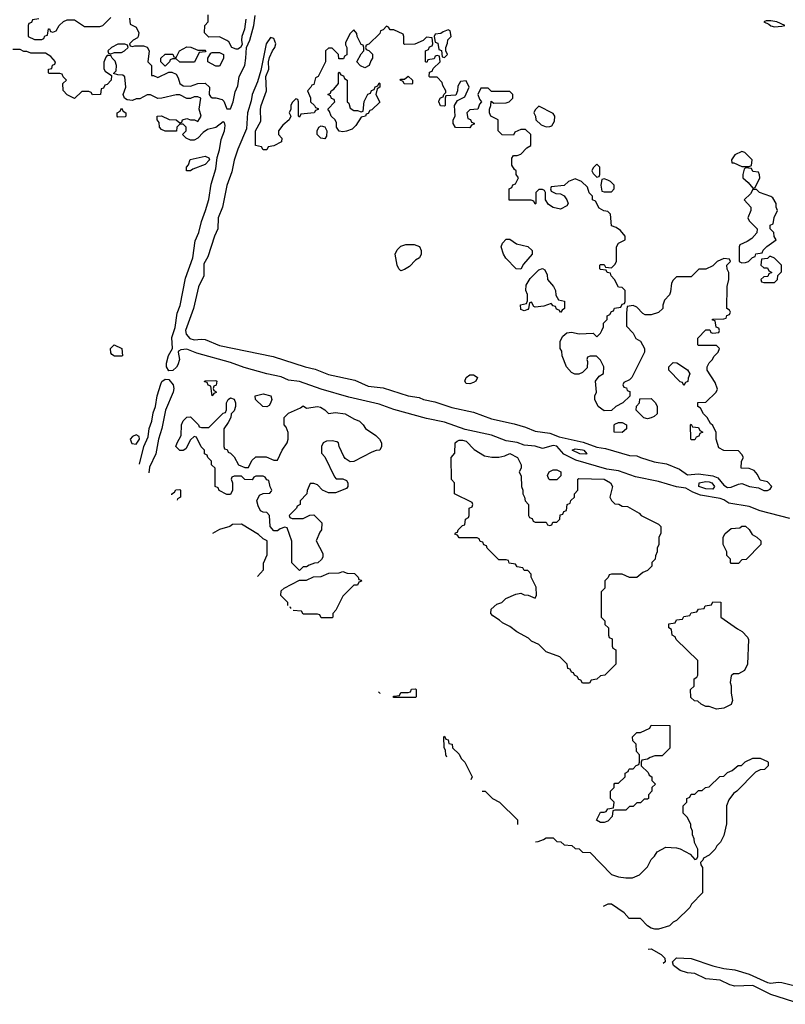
# Model space of a CAD drawing. Header units: inches. Extents: x 2789275 to 2951659, y 860290 to 1033804.
# Tile 44 of 256: x 2813188 to 2817409, y 1003816 to 1009242. Entities that reach past the tile are written whole.
import ezdxf

# ---------------------------------------------------------------- set-up
doc = ezdxf.new("R2010")
doc.units = ezdxf.units.IN
doc.header["$MEASUREMENT"] = 0
doc.layers.add('C8010', color=7, linetype='Continuous')

msp = doc.modelspace()

# ---------------------------------------------------------------- linework, layer by layer
at = {"layer": 'C8010', "color": 2, "elevation": 10}
for points in [[(2813794, 1009250), (2813798, 1009218), (2813830, 1009202), (2813844.7, 1009170), (2813842, 1009150), (2813836.9, 1009143.1), (2813814, 1009130), (2813794, 1009110), (2813798, 1009098), (2813810, 1009094), (2813822, 1009098), (2813870, 1009098), (2813890.8, 1009090.8), (2813902, 1009070), (2813894, 1009010), (2813914, 1008990), (2813914, 1008934), (2813926, 1008934), (2813950, 1008924.7), (2814010, 1008954), (2814027.3, 1008952.7), (2814050, 1008942), (2814062, 1008922), (2814071.1, 1008891.1), (2814090, 1008878), (2814130, 1008876), (2814170, 1008891.3), (2814210, 1008892), (2814234, 1008870), (2814232, 1008830), (2814239.6, 1008819.6), (2814250, 1008812), (2814270, 1008812), (2814303.5, 1008803.5), (2814313, 1008793), (2814330, 1008751.3), (2814350, 1008751), (2814364.2, 1008790), (2814375.1, 1008844.9), (2814390, 1008878), (2814398.4, 1008930), (2814428.4, 1008990), (2814435.6, 1009030), (2814438.4, 1009090), (2814457.4, 1009130), (2814479.1, 1009210), (2814486.3, 1009266.3)], [(2814434.4, 1009245.6), (2814427.7, 1009190), (2814413.4, 1009150), (2814410.7, 1009130), (2814414, 1009106), (2814406, 1009090), (2814390, 1009079.3), (2814380.9, 1009080.9), (2814358, 1009090), (2814340.4, 1009120.4), (2814330, 1009128), (2814290, 1009148), (2814230, 1009146), (2814206, 1009170), (2814208, 1009210), (2814228, 1009230), (2814228, 1009270)], [(2813292.7, 1009247.3), (2813258, 1009242), (2813252.7, 1009227.3), (2813238, 1009222), (2813234, 1009210), (2813234, 1009150), (2813270, 1009134), (2813310, 1009134), (2813322, 1009138), (2813327.3, 1009152.7), (2813342, 1009158), (2813347.3, 1009192.7), (2813352.7, 1009192.7), (2813358, 1009178), (2813370, 1009174), (2813390, 1009182), (2813406, 1009210), (2813430, 1009232), (2813450, 1009241), (2813490, 1009241), (2813545.4, 1009205.4), (2813630, 1009204.7), (2813646, 1009210), (2813690, 1009254)], [(2817433.1, 1006493.1), (2817270, 1006536.4), (2817210, 1006559.8), (2817097.7, 1006577.7), (2817070, 1006596.3), (2817050, 1006603.1), (2816941.4, 1006621.4), (2816898.8, 1006638.8), (2816861.3, 1006661.3), (2816810, 1006667.1), (2816710, 1006696.9), (2816583.1, 1006723.1), (2816490, 1006755.3), (2816425.4, 1006765.4), (2816254.3, 1006814.3), (2816187.6, 1006847.6), (2816150, 1006891.3), (2816130, 1006896), (2816070, 1006878.9), (2816030, 1006891.3), (2815970, 1006898), (2815930, 1006912.1), (2815870, 1006921.7), (2815790, 1006952), (2815644.4, 1006984.4), (2815530, 1007025.1), (2815430, 1007045.1), (2815250, 1007094), (2815170, 1007122.7), (2815002.7, 1007162.7), (2814850, 1007205.3), (2814730, 1007248.4), (2814670, 1007255.1), (2814630, 1007274.3), (2814550, 1007290.7), (2814425.9, 1007325.9), (2814350, 1007353.3), (2814164.7, 1007404.7), (2814110, 1007427.1), (2814076.2, 1007423.8), (2814064, 1007416), (2814061.3, 1007410), (2814069.2, 1007370), (2814060.1, 1007339.9), (2814052.8, 1007327.2), (2814031.6, 1007308.4), (2814010, 1007307.8), (2813997.8, 1007330), (2813998.2, 1007350), (2814008.2, 1007391.8), (2814029.6, 1007430), (2814027.7, 1007490), (2814045.3, 1007545.3), (2814055.8, 1007624.2), (2814072, 1007668), (2814102, 1007818), (2814141.7, 1007930), (2814156, 1008024), (2814175.5, 1008070), (2814189.7, 1008130.3), (2814213.3, 1008190), (2814230, 1008250.8), (2814243.7, 1008336.3), (2814270, 1008421), (2814276.9, 1008483.1), (2814290, 1008524.7), (2814298.7, 1008581.3), (2814317.4, 1008630), (2814320.2, 1008660.2), (2814316.5, 1008676.5), (2814310, 1008679), (2814270, 1008649.2), (2814222.8, 1008637.2), (2814199.6, 1008620.4), (2814170, 1008588.7), (2814150, 1008578), (2814130, 1008578), (2814106, 1008590), (2814086, 1008610), (2814106, 1008630), (2814106, 1008650), (2814090, 1008666), (2814070, 1008666), (2814054, 1008650), (2814052, 1008628), (2813990, 1008628), (2813970, 1008638), (2813958, 1008650), (2813956.4, 1008676.4), (2813946, 1008690), (2813946, 1008710), (2813970, 1008712), (2814012.7, 1008692.7), (2814051.1, 1008691.1), (2814070, 1008674), (2814082, 1008678), (2814086, 1008690), (2814110, 1008698), (2814130, 1008691.3), (2814151, 1008691), (2814170, 1008682), (2814188.7, 1008710), (2814177.2, 1008750), (2814186, 1008810), (2814170, 1008818), (2814150, 1008818), (2814130, 1008808), (2814110, 1008808), (2814070, 1008828), (2814050, 1008828.7), (2813970.9, 1008809.1), (2813950, 1008809), (2813910, 1008828), (2813890, 1008828), (2813850, 1008806), (2813830, 1008806), (2813810, 1008798), (2813780.4, 1008800.4), (2813766, 1008810), (2813758, 1008830), (2813774, 1008870), (2813768, 1008928), (2813756.4, 1008936.4), (2813730, 1008938), (2813706, 1008946), (2813719, 1008961), (2813722, 1008990), (2813714, 1009014), (2813698, 1009030), (2813690, 1009046), (2813670, 1009046), (2813663.6, 1009036.4), (2813651.6, 1009008.4), (2813651.6, 1008971.6), (2813659.6, 1008959.6), (2813694, 1008934), (2813692, 1008910), (2813670, 1008886), (2813658, 1008882), (2813650, 1008866), (2813638, 1008862), (2813634, 1008830), (2813590, 1008828), (2813582, 1008842), (2813570, 1008846), (2813530, 1008846), (2813490, 1008808), (2813450, 1008828), (2813427.3, 1008852.7), (2813426, 1008890), (2813446, 1008910), (2813427.3, 1008927.3), (2813422, 1008942), (2813410, 1008946), (2813350, 1008946), (2813346, 1008950), (2813346, 1008970), (2813366, 1008974), (2813368.4, 1008991.6), (2813382, 1008998), (2813386, 1009010), (2813360.4, 1009040.4), (2813330, 1009058), (2813250, 1009058), (2813227.3, 1009067.3), (2813210, 1009068), (2813190, 1009078), (2813150, 1009078)], [(2813848.8, 1006793.5), (2813872.4, 1006890), (2813896.2, 1006943.8), (2813902.6, 1006990), (2813916.2, 1007030), (2813924.2, 1007075.8), (2813936.8, 1007110), (2813946.3, 1007170), (2813965.6, 1007234.4), (2813972.5, 1007247.5), (2813990, 1007261.7), (2814010, 1007258.9), (2814033.6, 1007230), (2814038.6, 1007210), (2814034.3, 1007190), (2813992.4, 1007090), (2813971.2, 1006988.8), (2813952.9, 1006930), (2813939, 1006850), (2813903.5, 1006776.5), (2813900, 1006744.7)], [(2814026, 1006624.5), (2814026, 1006630), (2814042, 1006638), (2814048.4, 1006651.6), (2814070, 1006654), (2814074, 1006650), (2814074, 1006610), (2814058, 1006602), (2814057.1, 1006594.8)], [(2814498.5, 1006173.9), (2814532, 1006210), (2814532.7, 1006247.3), (2814552.7, 1006292.7), (2814552, 1006370), (2814530, 1006382), (2814505.4, 1006405.4), (2814410, 1006462), (2814360.4, 1006459.6), (2814346, 1006450), (2814290, 1006432), (2814250.5, 1006410.4)], [(2814667, 1006013.2), (2814666, 1006030), (2814628.4, 1006068.4), (2814630, 1006094), (2814646, 1006110), (2814730, 1006154), (2814770, 1006154), (2814808.4, 1006171.6), (2814850, 1006174), (2814892.7, 1006192.7), (2814950, 1006194), (2814970, 1006202), (2814992.7, 1006192.7), (2815034, 1006190), (2815054, 1006170), (2815058, 1006158), (2815070, 1006154), (2815072.7, 1006147.3), (2815058, 1006142), (2815050, 1006126), (2815030, 1006126), (2814970, 1006066), (2814931.6, 1005988.4), (2814914, 1005970), (2814914, 1005950), (2814910, 1005946), (2814850, 1005946)], [(2814683.7, 1005997.3), (2814682, 1006002), (2814676.8, 1006003.9)], [(2814850, 1005946), (2814842, 1005962), (2814830, 1005966), (2814750, 1005966), (2814742, 1005982), (2814694.9, 1005986.6)], [(2815166.3, 1005537.1), (2815174, 1005530), (2815174, 1005529.7)], [(2815543, 1005177.8), (2815538, 1005190), (2815536.4, 1005216.4), (2815528, 1005230), (2815526, 1005290), (2815530, 1005294), (2815538, 1005278), (2815550, 1005274), (2815554, 1005254), (2815572, 1005250), (2815574, 1005230), (2815610, 1005194), (2815622, 1005170), (2815642, 1005150), (2815682, 1005070), (2815674.8, 1005052.1)], [(2816031.7, 1004711.8), (2816047.3, 1004712.7), (2816076.4, 1004723.6), (2816090, 1004734), (2816130, 1004734), (2816150, 1004714), (2816171.6, 1004711.6), (2816190, 1004694), (2816231.6, 1004691.6), (2816250, 1004674), (2816272.7, 1004672.7), (2816290, 1004654), (2816332.7, 1004652.7), (2816450, 1004532), (2816490, 1004518), (2816530, 1004512), (2816567.3, 1004512.7), (2816606, 1004530), (2816650, 1004574), (2816670, 1004614), (2816688.4, 1004631.6), (2816703.1, 1004656.9), (2816750, 1004682), (2816810, 1004678), (2816830, 1004672), (2816883.6, 1004643.6), (2816910, 1004614), (2816922, 1004618), (2816926, 1004630), (2816926, 1004670), (2816908.4, 1004708.4), (2816907.3, 1004727.3), (2816898, 1004750), (2816898, 1004770), (2816887.3, 1004792.7), (2816887.3, 1004807.3), (2816870, 1004846), (2816846, 1004870), (2816846, 1004910), (2816866, 1004930), (2816866, 1004950), (2816882, 1004958), (2816890, 1004974), (2816910, 1004974), (2816930, 1004994), (2816950, 1004994), (2816968.4, 1005011.6), (2816990, 1005014), (2817048.4, 1005071.6), (2817070, 1005074), (2817090, 1005094), (2817116.4, 1005103.6), (2817148.4, 1005131.6), (2817167.3, 1005132.7), (2817188.4, 1005151.6), (2817230, 1005172), (2817270, 1005172), (2817310, 1005154), (2817314, 1005150), (2817314, 1005130), (2817294, 1005110), (2817270, 1005108), (2817245.4, 1005094.6), (2817142, 1004990), (2817122.8, 1004977.2), (2817096.9, 1004943.1), (2817084.7, 1004910), (2817084.7, 1004810), (2817070, 1004746), (2817050.9, 1004709.1), (2817031.1, 1004688.9), (2817022, 1004670), (2816990, 1004638), (2816958, 1004622), (2816954, 1004610), (2816942, 1004598), (2816943.6, 1004583.6), (2816952, 1004570), (2816952, 1004430), (2816891.6, 1004368.4), (2816882, 1004350), (2816810, 1004278), (2816790, 1004268), (2816770, 1004248.7), (2816710, 1004229.2), (2816690, 1004229.2)], [(2815738.5, 1004991.4), (2815754, 1004990), (2815794, 1004950), (2815834, 1004930), (2815931.6, 1004831.6), (2815932.6, 1004806.3)], [(2816690, 1004229.2), (2816670, 1004235.3), (2816650, 1004248.7), (2816610, 1004288.7), (2816548.4, 1004288.4), (2816520.4, 1004320.4), (2816450, 1004368), (2816430, 1004368), (2816405.2, 1004355.6)], [(2816652.9, 1004119.3), (2816670, 1004121.3), (2816724.4, 1004090), (2816745.3, 1004070), (2816746.4, 1004050), (2816734.9, 1004041.2)], [(2817495.8, 1003815.8), (2817329.9, 1003869.9), (2817230, 1003919.2), (2817130, 1003916.5), (2817102.9, 1003922.9), (2817050, 1003948.5), (2816970, 1003956.5), (2816910, 1003985.6), (2816869.8, 1003989.8), (2816830, 1004002.7), (2816793, 1004030), (2816787, 1004050), (2816810, 1004071.6), (2816890, 1004069.1), (2817010, 1004027.6), (2817070, 1004012.6), (2817130, 1004005.4), (2817210, 1003981.5), (2817310, 1003935.6), (2817330, 1003932.6), (2817370, 1003937.8), (2817390, 1003935.9), (2817510, 1003906.2)]]:
    msp.add_lwpolyline(points, dxfattribs=at)
at = {"layer": 'C8010', "color": 2}
for points, elevation in [([(2817303.4, 1009236.6), (2817291.3, 1009230), (2817318.4, 1009218.4), (2817330, 1009208.2), (2817350, 1009203.8), (2817390, 1009207.7), (2817406, 1009210), (2817362, 1009230), (2817330, 1009236.3)], 10), ([(2815210, 1009206), (2815192.7, 1009187.3), (2815178, 1009182), (2815172.7, 1009167.3), (2815112.7, 1009107.3), (2815098, 1009102), (2815094, 1009090), (2815098, 1009078), (2815112.7, 1009072.7), (2815132.7, 1009052.7), (2815134, 1009030), (2815123.6, 1009016.4), (2815114, 1008990), (2815090, 1008978), (2815067.3, 1008987.3), (2815046, 1009010), (2815070, 1009054), (2815086, 1009070), (2815086, 1009090), (2815082, 1009102), (2815070, 1009106), (2815048, 1009150), (2815047.3, 1009167.3), (2815030, 1009186), (2815010, 1009166), (2814983.6, 1009116.4), (2814983.6, 1009103.6), (2814992, 1009090), (2814992, 1009048), (2814978, 1009042), (2814972.7, 1009027.3), (2814947.3, 1009027.3), (2814946, 1009050), (2814910, 1009086), (2814890, 1009086), (2814874, 1009070), (2814874, 1009010), (2814834, 1008930), (2814818, 1008922), (2814810, 1008886), (2814798, 1008882), (2814794, 1008870), (2814774, 1008850), (2814791.1, 1008811.1), (2814792, 1008790), (2814814, 1008770), (2814818, 1008758), (2814832.7, 1008752.7), (2814832.7, 1008747.3), (2814818, 1008742), (2814811.6, 1008728.4), (2814738, 1008722), (2814730, 1008706), (2814726, 1008710), (2814726, 1008790), (2814722, 1008802), (2814710, 1008806), (2814690, 1008786), (2814682, 1008770), (2814682, 1008750), (2814674, 1008730), (2814682, 1008710), (2814674, 1008690), (2814639.6, 1008660.4), (2814614, 1008630), (2814614, 1008610), (2814634, 1008590), (2814632, 1008570), (2814590, 1008548), (2814558, 1008542), (2814550, 1008526), (2814530, 1008526), (2814522, 1008542), (2814488.4, 1008548.4), (2814488, 1008630), (2814517.2, 1008682.8), (2814515.3, 1008750), (2814519, 1008770), (2814549.3, 1008850), (2814545.2, 1008930), (2814561.2, 1008970), (2814559, 1009010), (2814565.6, 1009034.4), (2814580.9, 1009070), (2814595.1, 1009090), (2814600.9, 1009110), (2814590, 1009139), (2814570, 1009144), (2814546.7, 1009110), (2814518, 1008962), (2814499.6, 1008900.4), (2814469.1, 1008830.9), (2814464.6, 1008795.4), (2814444.2, 1008730), (2814439.3, 1008640.7), (2814390, 1008529), (2814370, 1008468.7), (2814356.7, 1008403.3), (2814330, 1008329.2), (2814305.5, 1008210), (2814282.7, 1008150), (2814280.3, 1008090), (2814262.3, 1008050), (2814224.8, 1007935.2), (2814203.2, 1007896.8), (2814203.6, 1007830), (2814173.8, 1007770), (2814146, 1007650), (2814102, 1007530), (2814105.2, 1007510), (2814125.2, 1007485.2), (2814150, 1007477.7), (2814190, 1007482.3), (2814210, 1007479.7), (2814290, 1007446.4), (2814586, 1007386), (2814761, 1007330), (2814816.9, 1007316.9), (2814890, 1007286.4), (2815034.9, 1007254.9), (2815110, 1007222.7), (2815192.8, 1007212.8), (2815330, 1007170.3), (2815390, 1007160.8), (2815414.8, 1007150), (2815476.2, 1007136.2), (2815570, 1007105.7), (2815690, 1007079.5), (2815790, 1007043.2), (2815914.5, 1007014.5), (2815976.3, 1006996.3), (2816030, 1006974.4), (2816110, 1006964.2), (2816162.6, 1006942.6), (2816293.9, 1006913.9), (2816370, 1006886.7), (2816418.2, 1006878.2), (2816550, 1006841.3), (2816590, 1006839.3), (2816610, 1006828.8), (2816685.7, 1006805.7), (2816753.8, 1006793.8), (2816825.2, 1006765.2), (2816870, 1006734), (2816930, 1006739.3), (2817010, 1006728.2), (2817037.4, 1006717.4), (2817070, 1006677.1), (2817090, 1006664.4), (2817110, 1006665.7), (2817150, 1006683.1), (2817170, 1006685.3), (2817211.3, 1006670), (2817262, 1006662), (2817290, 1006648.4), (2817310, 1006648.2), (2817324.7, 1006655.3), (2817335.3, 1006670), (2817310, 1006695.3), (2817270, 1006704), (2817255.1, 1006735.1), (2817238, 1006758), (2817210, 1006769.2), (2817166, 1006770), (2817168, 1006810), (2817178, 1006830), (2817170, 1006846), (2817150, 1006866), (2817070, 1006868.7), (2817043.1, 1006883.1), (2817028, 1006930), (2817027.3, 1006967.3), (2817010, 1007006), (2816996.4, 1007016.4), (2816978, 1007050), (2816958, 1007070), (2816942, 1007102), (2816926, 1007110), (2816927.3, 1007132.7), (2816970, 1007134), (2817028, 1007190), (2817034.6, 1007205.4), (2817023.1, 1007243.1), (2816978, 1007310), (2816978, 1007330), (2816988.9, 1007351.1), (2817008, 1007370), (2817014.6, 1007385.4), (2817038, 1007410), (2817046, 1007430), (2817030, 1007446), (2816930, 1007446), (2816926, 1007450), (2816927.3, 1007487.3), (2816970, 1007534), (2816992.7, 1007532.7), (2816998, 1007518), (2817010, 1007514), (2817042, 1007518), (2817046, 1007530), (2817042, 1007542), (2817027.3, 1007547.3), (2817022, 1007582), (2817007.3, 1007587.3), (2817007.3, 1007592.7), (2817070, 1007594), (2817082, 1007598), (2817087.3, 1007612.7), (2817102, 1007618), (2817106, 1007630), (2817102, 1007642), (2817086, 1007650), (2817088, 1007772), (2817098, 1007810), (2817098, 1007850), (2817088.4, 1007868.4), (2817086, 1007890), (2817106, 1007910), (2817102, 1007922), (2817070, 1007926), (2817034, 1007910), (2817010, 1007886), (2816971.6, 1007868.4), (2816932.7, 1007867.3), (2816890, 1007826), (2816810, 1007826), (2816790, 1007806), (2816782, 1007790), (2816776.9, 1007743.1), (2816770, 1007726), (2816743.6, 1007696.4), (2816734, 1007670), (2816734, 1007650), (2816710, 1007628), (2816670, 1007615.3), (2816636.4, 1007616.4), (2816623.1, 1007623.1), (2816590, 1007658), (2816570, 1007668), (2816538, 1007662), (2816532.7, 1007627.3), (2816532.7, 1007552.7), (2816570, 1007514), (2816585.4, 1007485.4), (2816611.3, 1007471.3), (2816632, 1007430), (2816632, 1007410), (2816562, 1007270), (2816550, 1007258), (2816518, 1007242), (2816514, 1007230), (2816518, 1007218), (2816532.7, 1007212.7), (2816538, 1007198), (2816552.7, 1007192.7), (2816552.7, 1007167.3), (2816514, 1007130), (2816474, 1007110), (2816451.6, 1007088.4), (2816410, 1007086), (2816378, 1007110), (2816358, 1007150), (2816358, 1007170), (2816368, 1007190), (2816362, 1007250), (2816383.1, 1007276.9), (2816407.3, 1007292.7), (2816408, 1007330), (2816390, 1007366), (2816367.3, 1007387.3), (2816332.7, 1007387.3), (2816318, 1007382), (2816314, 1007370), (2816318, 1007358), (2816316, 1007324), (2816290, 1007298), (2816270, 1007288), (2816248.4, 1007288.4), (2816230, 1007298), (2816202, 1007330), (2816178, 1007390), (2816176.4, 1007416.4), (2816168, 1007430), (2816168, 1007470), (2816182, 1007498), (2816204, 1007516), (2816230, 1007521), (2816271.6, 1007511.6), (2816350, 1007514), (2816370, 1007494), (2816390, 1007514), (2816398, 1007530), (2816406, 1007550), (2816406, 1007570), (2816426, 1007590), (2816426, 1007610), (2816442, 1007618), (2816450, 1007634), (2816462, 1007638), (2816467.3, 1007652.7), (2816502, 1007658), (2816510, 1007674), (2816522, 1007678), (2816526, 1007690), (2816526, 1007750), (2816510, 1007766), (2816488.7, 1007768.7), (2816468, 1007810), (2816448, 1007830), (2816446, 1007846), (2816426, 1007850), (2816422, 1007862), (2816390, 1007866), (2816386, 1007870), (2816386, 1007890), (2816390, 1007894), (2816410, 1007894), (2816418, 1007878), (2816450, 1007874), (2816470, 1007894), (2816478, 1007910), (2816478, 1007990), (2816488.7, 1008011.3), (2816526, 1008030), (2816526, 1008050), (2816500.4, 1008080.4), (2816476.4, 1008096.4), (2816450, 1008106), (2816446, 1008170), (2816430, 1008186), (2816408.4, 1008188.4), (2816383.1, 1008203.1), (2816362, 1008242), (2816346, 1008250), (2816346, 1008270), (2816328.4, 1008288.4), (2816319, 1008319), (2816286, 1008350), (2816250, 1008366), (2816214, 1008350), (2816190, 1008328), (2816118, 1008322), (2816114, 1008310), (2816118, 1008298), (2816144.7, 1008284.7), (2816170, 1008282), (2816190, 1008272), (2816204.7, 1008250), (2816212, 1008230), (2816203.6, 1008216.4), (2816170, 1008198), (2816130, 1008208), (2816103.1, 1008223.1), (2816086, 1008250), (2816086, 1008290), (2816082, 1008302), (2816070, 1008306), (2816050, 1008306), (2816034, 1008290), (2816034, 1008230), (2816030, 1008226), (2816022, 1008242), (2816007.3, 1008247.3), (2815887.3, 1008247.3), (2815886, 1008310), (2815902, 1008318), (2815907.3, 1008332.7), (2815922, 1008338), (2815938, 1008370), (2815926, 1008390), (2815926, 1008410), (2815916.4, 1008416.4), (2815900.4, 1008440.4), (2815900.4, 1008479.6), (2815910, 1008494), (2815930, 1008494), (2815950, 1008502), (2815983.1, 1008536.9), (2816006, 1008550), (2816006, 1008610), (2815976.4, 1008636.4), (2815950, 1008638), (2815918, 1008622), (2815910, 1008606), (2815847.3, 1008607.3), (2815826, 1008630), (2815826, 1008690), (2815786, 1008710), (2815778, 1008730), (2815778, 1008750), (2815786, 1008770), (2815787.3, 1008792.7), (2815802, 1008782), (2815870, 1008784.7), (2815886, 1008790), (2815906, 1008810), (2815906, 1008830), (2815890, 1008846), (2815790, 1008846), (2815770, 1008866), (2815730, 1008866), (2815714, 1008830), (2815723.6, 1008803.6), (2815734, 1008790), (2815723.6, 1008776.4), (2815714, 1008750), (2815670, 1008746), (2815654, 1008730), (2815658, 1008698), (2815672.7, 1008692.7), (2815678, 1008678), (2815692.7, 1008672.7), (2815692.7, 1008667.3), (2815678, 1008662), (2815670, 1008646), (2815590, 1008648), (2815578, 1008670), (2815578, 1008690), (2815588, 1008710), (2815586, 1008770), (2815602, 1008798), (2815642, 1008818), (2815666, 1008870), (2815650, 1008906), (2815618, 1008902), (2815603.6, 1008876.4), (2815602, 1008850), (2815592.7, 1008827.3), (2815538, 1008822), (2815534, 1008810), (2815534, 1008770), (2815530, 1008766), (2815507.3, 1008767.3), (2815498, 1008790), (2815500.4, 1008799.6), (2815507.3, 1008812.7), (2815522, 1008818), (2815526, 1008830), (2815538, 1008842), (2815538, 1008850), (2815520.4, 1008880.4), (2815516.4, 1008896.4), (2815490, 1008926), (2815450, 1008926), (2815446, 1008930), (2815447.3, 1008952.7), (2815462, 1008958), (2815467.3, 1008972.7), (2815506, 1009010), (2815502, 1009042), (2815490, 1009046), (2815478, 1009042), (2815472.7, 1009027.3), (2815438, 1009022), (2815432.7, 1009007.3), (2815426, 1009010), (2815426, 1009070), (2815442, 1009078), (2815447.3, 1009092.7), (2815462, 1009098), (2815466, 1009110), (2815462, 1009142), (2815430, 1009146), (2815412.7, 1009127.3), (2815367.3, 1009107.3), (2815310, 1009106), (2815306, 1009110), (2815306, 1009150), (2815302, 1009162), (2815250, 1009186), (2815230, 1009186), (2815222, 1009202)], 10), ([(2815550, 1009186), (2815523.6, 1009176.4), (2815510, 1009166), (2815478, 1009162), (2815474, 1009150), (2815478, 1009118), (2815492.7, 1009112.7), (2815498, 1009078), (2815512.7, 1009072.7), (2815518, 1009038), (2815530, 1009034), (2815546, 1009050), (2815538, 1009070), (2815538, 1009090), (2815547.3, 1009112.7), (2815548.4, 1009131.6), (2815566, 1009150), (2815562, 1009182)], 10), ([(2813730, 1009108), (2813694, 1009090), (2813674, 1009070), (2813678, 1009058), (2813690, 1009054), (2813710, 1009062), (2813750, 1009062), (2813766, 1009070), (2813786, 1009090), (2813782, 1009102), (2813767.3, 1009107.3)], 10), ([(2814170, 1009074), (2814210, 1009074), (2814214, 1009070), (2814210, 1009066), (2814178, 1009062), (2814151.6, 1009008.4), (2814070, 1009008), (2814050, 1009026), (2814030, 1009026), (2814018, 1009022), (2814014, 1009010), (2813990, 1008986), (2813966, 1009010), (2813966, 1009030), (2813990, 1009052), (2814031.6, 1009051.6), (2814038, 1009038), (2814050, 1009034), (2814068.9, 1009071.1), (2814110, 1009092), (2814131.6, 1009091.6)], 10), ([(2814270, 1008986), (2814226, 1009010), (2814226, 1009030), (2814242, 1009058), (2814250, 1009062), (2814290, 1009062), (2814311.3, 1009051.3), (2814311.6, 1009028.4), (2814290, 1008986)], 10), ([(2815030, 1008742), (2815050, 1008742), (2815070, 1008734), (2815082, 1008738), (2815088, 1008792), (2815107.3, 1008832.7), (2815122, 1008838), (2815127.3, 1008852.7), (2815142, 1008858), (2815147.3, 1008872.7), (2815162, 1008878), (2815170, 1008894), (2815174, 1008890), (2815174, 1008870), (2815158, 1008862), (2815152, 1008830), (2815172.7, 1008787.3), (2815130, 1008746), (2815118, 1008742), (2815110, 1008726), (2815098, 1008722), (2815094, 1008710), (2815070, 1008706), (2815040.7, 1008659.3), (2815020.7, 1008639.3), (2814990, 1008628.7), (2814970, 1008624), (2814948.7, 1008628.7), (2814935.3, 1008650), (2814934.6, 1008674.6), (2814928, 1008690), (2814906, 1008710), (2814896.4, 1008736.4), (2814886, 1008750), (2814926, 1008790), (2814922, 1008802), (2814907.3, 1008807.3), (2814902, 1008822), (2814886, 1008830), (2814902, 1008838), (2814906, 1008850), (2814920.4, 1008859.6), (2814946, 1008890), (2814946, 1008950), (2814950, 1008954), (2814958, 1008938), (2814972.7, 1008932.7), (2814978, 1008918), (2814994, 1008910), (2814994, 1008790), (2815002, 1008782), (2815010, 1008754)], 10), ([(2815350, 1008888), (2815308.4, 1008888.4), (2815302, 1008902), (2815286, 1008910), (2815290, 1008914), (2815310, 1008914), (2815330, 1008932), (2815354, 1008910), (2815354, 1008890)], 10), ([(2813730, 1008706), (2813726, 1008710), (2813726, 1008730), (2813742, 1008738), (2813750, 1008754), (2813758, 1008738), (2813774, 1008730), (2813774, 1008710), (2813770, 1008708)], 10), ([(2816050, 1008766), (2816030, 1008746), (2816022, 1008730), (2816031.6, 1008711.6), (2816034, 1008690), (2816063.6, 1008663.6), (2816090, 1008652), (2816110, 1008654), (2816122, 1008658), (2816136.4, 1008683.6), (2816138, 1008710), (2816130, 1008726)], 10), ([(2814870, 1008586), (2814848.7, 1008588.7), (2814828.7, 1008610), (2814828, 1008630), (2814838, 1008650), (2814850, 1008658), (2814871.1, 1008651.1), (2814882, 1008630), (2814879.6, 1008600.4)], 10), ([(2817170, 1008515.3), (2817130, 1008498), (2817112, 1008470), (2817114, 1008454), (2817126, 1008454), (2817170, 1008434), (2817210, 1008434), (2817222, 1008438), (2817226, 1008470), (2817186, 1008510)], 10), ([(2814130, 1008408.7), (2814108, 1008410), (2814108, 1008430), (2814118, 1008442), (2814127.3, 1008472.7), (2814210, 1008491), (2814230, 1008482), (2814234.8, 1008470), (2814210, 1008445.2), (2814142, 1008418)], 10), ([(2816370, 1008446), (2816350, 1008426), (2816342, 1008410), (2816350, 1008394), (2816370, 1008374), (2816382, 1008378), (2816386, 1008390), (2816386, 1008430)], 10), ([(2817190, 1008426), (2817182, 1008418), (2817174, 1008390), (2817174, 1008370), (2817204.7, 1008344.7), (2817230, 1008314), (2817242, 1008318), (2817268, 1008370), (2817267.3, 1008387.3), (2817262, 1008402), (2817230, 1008406), (2817222, 1008422)], 10), ([(2816410, 1008366), (2816398, 1008362), (2816392, 1008330), (2816398, 1008298), (2816410, 1008294), (2816450, 1008294), (2816466, 1008310), (2816466, 1008330), (2816446, 1008350), (2816430, 1008358)], 10), ([(2817250, 1008306), (2817230, 1008306), (2817216.9, 1008283.1), (2817182, 1008250), (2817218, 1008210), (2817218, 1008190), (2817202, 1008150), (2817210, 1008134), (2817254, 1008090), (2817252.7, 1008067.3), (2817223.6, 1008036.4), (2817199.6, 1008020.4), (2817158, 1008002), (2817154, 1007990), (2817154, 1007910), (2817170, 1007902), (2817190, 1007904.7), (2817206, 1007910), (2817227.3, 1007932.7), (2817242, 1007938), (2817247.3, 1007952.7), (2817282, 1007958), (2817287.3, 1007972.7), (2817307.3, 1007992.7), (2817358, 1008030), (2817348.4, 1008048.4), (2817346, 1008070), (2817326, 1008090), (2817326, 1008110), (2817342, 1008118), (2817348.4, 1008151.6), (2817366, 1008190), (2817358, 1008210), (2817358, 1008230), (2817340.4, 1008260.4), (2817330, 1008268), (2817266, 1008290)], 10), ([(2815950, 1007868), (2815926, 1007870), (2815868.9, 1007928.9), (2815855.3, 1007950), (2815842, 1007990), (2815849.1, 1008010.9), (2815870, 1008032), (2815890, 1008032), (2815927.1, 1008007.1), (2815990, 1007992), (2816014, 1007970), (2816014, 1007950), (2815965.4, 1007894.6)], 10), ([(2815290, 1007858), (2815278, 1007870), (2815268.9, 1007888.9), (2815258, 1007950), (2815270, 1007974), (2815290, 1007994), (2815316.4, 1008003.6), (2815363.6, 1008003.6), (2815392.7, 1007992.7), (2815402, 1007970), (2815402, 1007950), (2815392, 1007930), (2815370, 1007918), (2815336.9, 1007883.1), (2815310, 1007866)], 10), ([(2817330, 1007938), (2817322, 1007938), (2817310, 1007926), (2817278, 1007922), (2817274, 1007890), (2817290, 1007874), (2817310, 1007874), (2817318, 1007858), (2817334, 1007850), (2817318, 1007842), (2817312.7, 1007827.3), (2817290, 1007826), (2817274, 1007810), (2817278, 1007798), (2817290, 1007794), (2817350, 1007794), (2817366, 1007810), (2817367.3, 1007832.7), (2817387.3, 1007852.7), (2817388, 1007890), (2817350, 1007928)], 10), ([(2816170, 1007628), (2816162, 1007642), (2816147.3, 1007647.3), (2816142, 1007662), (2816130, 1007666), (2816118, 1007678), (2816076.9, 1007663.1), (2816030, 1007658), (2816022, 1007662), (2816010, 1007686), (2815998, 1007682), (2815994, 1007650), (2815990, 1007646), (2815970, 1007638), (2815950, 1007646), (2815949.1, 1007670.9), (2815982, 1007678), (2815987.3, 1007692.7), (2815987.3, 1007727.3), (2815978, 1007750), (2815980.4, 1007779.6), (2816003.1, 1007816.9), (2816050, 1007864.7), (2816070, 1007872), (2816083.6, 1007863.6), (2816096.9, 1007836.9), (2816098, 1007810), (2816131.3, 1007771.3), (2816142, 1007750), (2816143.6, 1007723.6), (2816158, 1007698), (2816191.6, 1007691.6), (2816192, 1007650), (2816178, 1007642)], 10), ([(2813750, 1007388), (2813710, 1007388.7), (2813696.4, 1007396.4), (2813690, 1007406), (2813689.3, 1007430.7), (2813709.1, 1007450.9), (2813752, 1007430), (2813754, 1007390)], 10), ([(2816850, 1007226), (2816842, 1007242), (2816830, 1007246), (2816766, 1007310), (2816766, 1007330), (2816790, 1007354), (2816810.9, 1007350.9), (2816870, 1007312), (2816882, 1007290), (2816872.7, 1007267.3), (2816871.6, 1007248.4), (2816858, 1007242)], 10), ([(2815670, 1007235.3), (2815650, 1007238), (2815642, 1007250), (2815648.7, 1007270), (2815670, 1007284.7), (2815690, 1007284.7), (2815699.8, 1007279.8), (2815712, 1007270), (2815702, 1007250), (2815690, 1007242)], 10), ([(2814250, 1007168.7), (2814242, 1007222), (2814227.3, 1007227.3), (2814222, 1007242), (2814207.3, 1007247.3), (2814208.4, 1007251.6), (2814270, 1007254), (2814274, 1007250), (2814271.6, 1007228.4), (2814258, 1007222), (2814254, 1007210), (2814258, 1007198), (2814270, 1007194), (2814271.6, 1007188.4), (2814258, 1007182)], 10), ([(2814430, 1006774), (2814450, 1006774), (2814467.3, 1006812.7), (2814490, 1006834), (2814547.3, 1006832.7), (2814590, 1006814), (2814610, 1006814), (2814635.3, 1006870), (2814662, 1006910), (2814668, 1006930), (2814667.3, 1006967.3), (2814656.4, 1006996.4), (2814646, 1007010), (2814646, 1007050), (2814670, 1007074), (2814736.4, 1007103.6), (2814750, 1007114), (2814770, 1007102), (2814829.4, 1007110.6), (2814846.4, 1007106.4), (2814870, 1007092), (2814890, 1007072), (2814930, 1007078), (2814982, 1007070), (2815030, 1007042), (2815062, 1007030), (2815082, 1007010), (2815094, 1006990), (2815151.1, 1006951.1), (2815172, 1006930), (2815182, 1006910), (2815182, 1006890), (2815174, 1006870), (2815152.7, 1006867.3), (2815130, 1006858), (2815030, 1006808), (2815010, 1006806), (2814983.1, 1006823.1), (2814974.6, 1006834.6), (2814948.7, 1006890), (2814946, 1006910), (2814936.4, 1006916.4), (2814910, 1006922), (2814879.6, 1006920.4), (2814862, 1006910), (2814852, 1006890), (2814852.7, 1006852.7), (2814870, 1006834), (2814923.6, 1006723.6), (2814932.7, 1006712.7), (2814970, 1006712), (2814990, 1006702), (2814998, 1006690), (2814998, 1006670), (2814990, 1006658), (2814930, 1006635.3), (2814890, 1006635.3), (2814858, 1006650), (2814830, 1006678), (2814810, 1006686), (2814790, 1006686), (2814772.7, 1006647.3), (2814771.6, 1006628.4), (2814734, 1006590), (2814734, 1006570), (2814718, 1006562), (2814714, 1006550), (2814674, 1006510), (2814678, 1006498), (2814690, 1006494), (2814750, 1006494), (2814788.4, 1006511.6), (2814810, 1006514), (2814854, 1006470), (2814852, 1006430), (2814842, 1006418), (2814822, 1006370), (2814859.6, 1006299.6), (2814859.6, 1006280.4), (2814852.7, 1006267.3), (2814831.6, 1006248.4), (2814812.7, 1006247.3), (2814783.6, 1006236.4), (2814770, 1006226), (2814750, 1006226), (2814730, 1006206), (2814688.4, 1006248.4), (2814688.4, 1006368.4), (2814662, 1006442), (2814650, 1006446), (2814623.6, 1006436.4), (2814610, 1006426), (2814590, 1006426), (2814568.4, 1006448.4), (2814566, 1006510), (2814550, 1006526), (2814530, 1006528), (2814516.4, 1006536.4), (2814503.1, 1006563.1), (2814495.3, 1006590), (2814510, 1006622), (2814530, 1006632), (2814567.3, 1006632.7), (2814576.4, 1006643.6), (2814578, 1006650), (2814568.4, 1006668.4), (2814562, 1006702), (2814550, 1006706), (2814542, 1006722), (2814530, 1006726), (2814490, 1006726), (2814478, 1006722), (2814470, 1006706), (2814428.4, 1006708.4), (2814410, 1006726), (2814370, 1006726), (2814358, 1006722), (2814354, 1006710), (2814362, 1006690), (2814362, 1006650), (2814350, 1006626), (2814330, 1006626), (2814287.3, 1006647.3), (2814282, 1006662), (2814266, 1006670), (2814266, 1006770), (2814246, 1006790), (2814246, 1006810), (2814226, 1006830), (2814222, 1006842), (2814206, 1006850), (2814206, 1006870), (2814188.4, 1006888.4), (2814162, 1006942), (2814150, 1006946), (2814130, 1006926), (2814103.6, 1006876.4), (2814090, 1006868), (2814070, 1006868.7), (2814049.4, 1006889.4), (2814055.3, 1006910), (2814079, 1006950), (2814079.3, 1007010), (2814090, 1007031.3), (2814110, 1007052), (2814130, 1007054), (2814174, 1007010), (2814178, 1006998), (2814190, 1006994), (2814230, 1006994), (2814310, 1007074), (2814322, 1007078), (2814327.3, 1007092.7), (2814328.9, 1007131.1), (2814338, 1007150), (2814350, 1007158), (2814370.8, 1007150.8), (2814378, 1007130), (2814378, 1007110), (2814370, 1007086), (2814354, 1007070), (2814352, 1007050), (2814338, 1007022), (2814312.7, 1006987.3), (2814314, 1006890), (2814318, 1006878), (2814332.7, 1006872.7), (2814338, 1006858), (2814350, 1006854), (2814370, 1006834), (2814394, 1006790)], 10), ([(2814550, 1007108.7), (2814528.7, 1007110), (2814488, 1007150), (2814486, 1007170), (2814530, 1007181), (2814572, 1007170), (2814578, 1007150), (2814571.6, 1007128.4), (2814563.6, 1007116.4)], 10), ([(2816650, 1007042), (2816628.4, 1007048.4), (2816586, 1007090), (2816588.4, 1007111.6), (2816606, 1007130), (2816607.3, 1007152.7), (2816670, 1007154), (2816694, 1007130), (2816702, 1007110), (2816702, 1007070), (2816685.4, 1007054.6), (2816670, 1007048.7)], 10), ([(2816510, 1006968), (2816466, 1006970), (2816466, 1007010), (2816470, 1007014), (2816490, 1007022), (2816510, 1007022), (2816534, 1007010), (2816532.7, 1006987.3)], 10), ([(2816890, 1006926), (2816888, 1006930), (2816886, 1007010), (2816890, 1007014), (2816898, 1006998), (2816930, 1006994), (2816938, 1006978), (2816954, 1006970), (2816938, 1006962), (2816932.7, 1006947.3), (2816918, 1006942), (2816910, 1006926)], 10), ([(2813830, 1006955.1), (2813810, 1006944.5), (2813797.1, 1006930), (2813806.3, 1006906.3), (2813830, 1006903.8), (2813849.4, 1006930), (2813846, 1006946)], 14), ([(2815790.7, 1006830.7), (2815829.3, 1006830.7), (2815862, 1006838), (2815890, 1006850.8), (2815932, 1006830), (2815952, 1006790), (2815952, 1006770), (2815942, 1006750), (2815952.7, 1006727.3), (2815954, 1006670), (2815962, 1006650), (2815962, 1006630), (2815971.6, 1006611.6), (2815974, 1006590), (2815994, 1006570), (2815994, 1006510), (2815998, 1006498), (2816012.7, 1006492.7), (2816018, 1006478), (2816030, 1006474), (2816090, 1006474), (2816098, 1006458), (2816110, 1006454), (2816122, 1006458), (2816127.3, 1006472.7), (2816150, 1006474), (2816166, 1006490), (2816167.3, 1006512.7), (2816182, 1006518), (2816187.3, 1006532.7), (2816202, 1006538), (2816206, 1006570), (2816222, 1006578), (2816227.3, 1006592.7), (2816246, 1006610), (2816246, 1006630), (2816266, 1006650), (2816266, 1006710), (2816270, 1006714), (2816410, 1006711), (2816444.7, 1006690), (2816456, 1006670), (2816442, 1006610), (2816451.6, 1006591.6), (2816470, 1006574), (2816491.6, 1006571.6), (2816510, 1006562), (2816539.6, 1006559.6), (2816603.6, 1006523.6), (2816614, 1006510), (2816710, 1006462), (2816722, 1006450), (2816722, 1006410), (2816712, 1006390), (2816712, 1006350), (2816702, 1006330), (2816702, 1006310), (2816692.7, 1006287.3), (2816691.6, 1006268.4), (2816674, 1006250), (2816674, 1006230), (2816650, 1006206), (2816623.6, 1006196.4), (2816590, 1006168), (2816550, 1006168), (2816510, 1006186), (2816450, 1006186), (2816438, 1006182), (2816432.7, 1006167.3), (2816414, 1006150), (2816414, 1006110), (2816394, 1006090), (2816394, 1005950), (2816414, 1005930), (2816414, 1005910), (2816434, 1005890), (2816434, 1005850), (2816438, 1005838), (2816454, 1005830), (2816454, 1005790), (2816458, 1005778), (2816474, 1005770), (2816474, 1005690), (2816414, 1005630), (2816390, 1005626), (2816370, 1005608), (2816338, 1005602), (2816330, 1005586), (2816290, 1005586), (2816282, 1005602), (2816270, 1005606), (2816262, 1005622), (2816246, 1005630), (2816242, 1005642), (2816230, 1005646), (2816222, 1005662), (2816210, 1005666), (2816206, 1005690), (2816166, 1005730), (2816090, 1005758), (2816050, 1005798), (2816010, 1005818), (2815993.6, 1005833.6), (2815929.1, 1005869.1), (2815890, 1005898), (2815850, 1005918), (2815833.6, 1005933.6), (2815796.4, 1005956.4), (2815786, 1005970), (2815787.3, 1005992.7), (2815818, 1006022), (2815846, 1006030), (2815868.4, 1006051.6), (2815923.1, 1006076.9), (2815950, 1006082), (2815970, 1006072), (2815991.6, 1006071.6), (2816030, 1006054), (2816038, 1006070), (2816034.6, 1006114.6), (2816008, 1006170), (2816007.3, 1006187.3), (2815990, 1006206), (2815970, 1006206), (2815962, 1006222), (2815930, 1006226), (2815922, 1006242), (2815887.3, 1006247.3), (2815882, 1006262), (2815870, 1006266), (2815830, 1006266), (2815766, 1006330), (2815762, 1006342), (2815747.3, 1006347.3), (2815742, 1006362), (2815727.3, 1006367.3), (2815722, 1006382), (2815710, 1006386), (2815610, 1006386), (2815602, 1006402), (2815587.3, 1006407.3), (2815590, 1006414), (2815602, 1006418), (2815606, 1006430), (2815630, 1006454), (2815642, 1006458), (2815646, 1006490), (2815662, 1006498), (2815666, 1006510), (2815666, 1006550), (2815682, 1006558), (2815686, 1006570), (2815682, 1006582), (2815586, 1006630), (2815586, 1006690), (2815568, 1006708), (2815566, 1006830), (2815587.3, 1006852.7), (2815588, 1006910), (2815600.2, 1006919.8), (2815610, 1006924.7), (2815630, 1006924.7), (2815650, 1006918.8), (2815694.4, 1006874.4), (2815750, 1006838)], 10), ([(2816310, 1006848.4), (2816275.3, 1006850), (2816234, 1006870), (2816250, 1006876.4), (2816290, 1006872.4), (2816297.3, 1006870), (2816314, 1006850)], 6), ([(2816110, 1006706), (2816106, 1006710), (2816098, 1006730), (2816108, 1006750), (2816130, 1006762), (2816150, 1006762), (2816171.3, 1006750), (2816171.6, 1006728.4), (2816150, 1006706)], 10), ([(2817010, 1006654.5), (2816970, 1006656.8), (2816932, 1006670), (2816933.2, 1006690), (2816970, 1006696.9), (2816990, 1006695.9), (2817003.8, 1006690), (2817019.5, 1006670)], 6), ([(2817110, 1006246), (2817106, 1006250), (2817106, 1006270), (2817086, 1006290), (2817086, 1006310), (2817066, 1006350), (2817066, 1006390), (2817078, 1006410), (2817110, 1006438), (2817158, 1006442), (2817168.4, 1006451.6), (2817190, 1006451.3), (2817210, 1006432), (2817225.4, 1006405.4), (2817252, 1006390), (2817274, 1006370), (2817274, 1006350), (2817192.7, 1006267.3), (2817170, 1006266), (2817150, 1006246)], 10), ([(2817030, 1005442), (2816990, 1005458), (2816970, 1005458), (2816946, 1005470), (2816927.3, 1005487.3), (2816908.4, 1005488.4), (2816887.3, 1005507.3), (2816886, 1005550), (2816906, 1005570), (2816906, 1005610), (2816922, 1005618), (2816926, 1005630), (2816926, 1005710), (2816807.3, 1005827.3), (2816802, 1005842), (2816786, 1005850), (2816782, 1005882), (2816766, 1005890), (2816767.3, 1005912.7), (2816802, 1005918), (2816810, 1005934), (2816842, 1005938), (2816850, 1005954), (2816882, 1005958), (2816890, 1005974), (2816922, 1005978), (2816930, 1005994), (2816962, 1005998), (2816967.3, 1006012.7), (2817002, 1006018), (2817010, 1006034), (2817052.7, 1006032.7), (2817054, 1005950), (2817144.5, 1005884.5), (2817170.6, 1005870.6), (2817199.8, 1005839.8), (2817206.4, 1005826.4), (2817201, 1005690), (2817183.6, 1005656.4), (2817150, 1005638), (2817123.6, 1005636.4), (2817110, 1005626), (2817104.7, 1005590), (2817111, 1005571), (2817111.3, 1005530), (2817118, 1005490), (2817110, 1005468), (2817070, 1005448)], 10), ([(2815250, 1005506), (2815246, 1005510), (2815250, 1005514), (2815282, 1005518), (2815290, 1005534), (2815330, 1005534), (2815342, 1005538), (2815347.3, 1005552.7), (2815370, 1005554), (2815374, 1005550), (2815374, 1005510), (2815370, 1005506)], 10), ([(2816390, 1004818), (2816368, 1004830), (2816390, 1004874), (2816410, 1004874), (2816422, 1004878), (2816430, 1004894), (2816462, 1004898), (2816466, 1004930), (2816446, 1004950), (2816446, 1004990), (2816466, 1005010), (2816466, 1005030), (2816470, 1005034), (2816490, 1005034), (2816526, 1005070), (2816526, 1005090), (2816542, 1005098), (2816546, 1005110), (2816550, 1005114), (2816570, 1005114), (2816587.3, 1005132.7), (2816602, 1005138), (2816606, 1005150), (2816606, 1005190), (2816588.4, 1005208.4), (2816586, 1005250), (2816568.4, 1005268.4), (2816566, 1005290), (2816590, 1005314), (2816610, 1005314), (2816662, 1005338), (2816670, 1005354), (2816772.7, 1005352.7), (2816772.7, 1005227.3), (2816730, 1005186), (2816690, 1005186), (2816663.6, 1005176.4), (2816650, 1005166), (2816618, 1005162), (2816614, 1005150), (2816614, 1005130), (2816652.7, 1005092.7), (2816658, 1005078), (2816674, 1005070), (2816674, 1005050), (2816694, 1005030), (2816674, 1005010), (2816674, 1004990), (2816654, 1004970), (2816654, 1004950), (2816650, 1004946), (2816630, 1004946), (2816610, 1004926), (2816590, 1004926), (2816570, 1004906), (2816550, 1004906), (2816530, 1004886), (2816470, 1004886), (2816458, 1004882), (2816454, 1004850), (2816430, 1004826), (2816410, 1004818)], 10)]:
    msp.add_lwpolyline(points, close=True, dxfattribs=dict(at, elevation=elevation))

doc.saveas('drawing.dxf')
